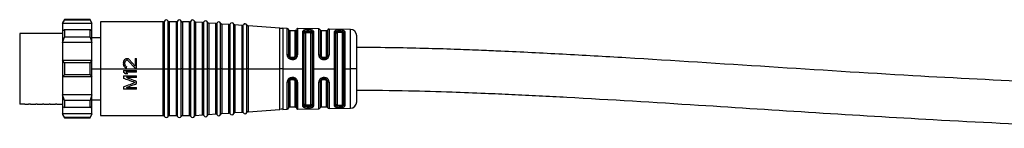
# Model space of a CAD drawing. Header units: millimetres. Extents: x -1015 to 2925, y 357 to 841.
# Tile 3 of 14: x -191 to -41, y 570 to 587. Entities that reach past the tile are written whole.
import ezdxf

# ---------------------------------------------------------------- set-up
doc = ezdxf.new("R2010")
doc.units = ezdxf.units.MM

# ---------------------------------------------------------------- blocks, each defined once
blk = doc.blocks.new('Drawing View2')
at = {"color": 7, "linetype": 'Continuous', "lineweight": 25}
for p, q in [((-486.45, 3.7), (-486.75, 3.2)), ((-486.75, 3.09), (-486.45, 3.64)), ((-486.75, 3.2), (-486.75, 3.09)), ((-482.25, 3.09), (-486.75, 3.09)), ((-486.75, 3.09), (-486.75, 1.95)), ((-482.55, 3.7), (-486.45, 3.7)), ((-486.45, 3.7), (-486.45, 3.64)), ((-482.55, 3.64), (-486.45, 3.64)), ((-482.25, 3.2), (-482.55, 3.7)), ((-482.55, 3.64), (-482.55, 3.7)), ((-482.55, 3.64), (-482.25, 3.09)), ((-482.25, 3.09), (-482.25, 3.2)), ((-482.25, 1.95), (-482.25, 3.09)), ((-471.41, 3.35), (-480.95, 3.35)), ((-480.95, 3.35), (-480.95, -3.8)), ((-471.41, -3.67), (-471.41, 3.35)), ((-471.22, -3.8), (-471.22, 3.47)), ((-470.68, -3.66), (-470.68, 3.47)), ((-469.41, 3.35), (-470.49, 3.35)), ((-470.49, 3.35), (-470.49, -3.66)), ((-469.41, -3.67), (-469.41, 3.35)), ((-469.22, -3.8), (-469.22, 3.47)), ((-468.68, -3.66), (-468.68, 3.47)), ((-467.41, 3.35), (-468.49, 3.35)), ((-468.49, 3.35), (-468.49, -3.66)), ((-467.41, -3.67), (-467.41, 3.35)), ((-467.22, -3.8), (-467.22, 3.47)), ((-466.67, -3.66), (-466.67, 3.45)), ((-465.41, 3.24), (-466.49, 3.32)), ((-466.49, 3.32), (-466.49, -3.66)), ((-465.41, -3.66), (-465.41, 3.24)), ((-465.22, -3.8), (-465.22, 3.35)), ((-464.67, -3.66), (-464.67, 3.31)), ((-463.41, 3.1), (-464.49, 3.18)), ((-464.49, 3.18), (-464.49, -3.66)), ((-463.41, -3.66), (-463.41, 3.1)), ((-463.22, -3.8), (-463.22, 3.2)), ((-462.67, -3.66), (-462.67, 3.17)), ((-461.41, 2.96), (-462.49, 3.03)), ((-462.49, 3.03), (-462.49, -3.66)), ((-461.22, -3.8), (-461.22, 3.06)), ((-460.67, -3.66), (-460.67, 3.02)), ((-492.1, 1.6), (-493.25, 1.6)), ((-493.25, 1.6), (-493.25, -9.2)), ((-491.29, 1.6), (-492.1, 1.6)), ((-491.1, 1.6), (-491.29, 1.6)), ((-490.29, 1.6), (-491.1, 1.6)), ((-490.1, 1.6), (-490.29, 1.6)), ((-489.29, 1.6), (-490.1, 1.6)), ((-489.1, 1.6), (-489.29, 1.6)), ((-488.29, 1.6), (-489.1, 1.6)), ((-488.1, 1.6), (-488.29, 1.6)), ((-487.29, 1.6), (-488.1, 1.6)), ((-487.1, 1.6), (-487.29, 1.6)), ((-486.75, 1.6), (-487.1, 1.6)), ((-486.45, 2.12), (-486.75, 1.95)), ((-486.75, 1.95), (-486.75, 0.19)), ((-486.45, 2.12), (-486.45, 1.5)), ((-482.55, 2.12), (-486.45, 2.12)), ((-486.45, 1.5), (-486.45, 1.02)), ((-482.55, 1.5), (-482.55, 2.12)), ((-482.25, 1.95), (-482.55, 2.12)), ((-482.55, 1.02), (-482.55, 1.5)), ((-482.25, 0.19), (-482.25, 1.95)), ((-461.41, -3.66), (-461.41, 2.96)), ((-459.41, 2.81), (-460.49, 2.89)), ((-460.49, 2.89), (-460.49, -3.66)), ((-459.41, -3.66), (-459.41, 2.81)), ((-459.22, -3.8), (-459.22, 2.92)), ((-458.67, -3.66), (-458.67, 2.88)), ((-453.67, 2.4), (-458.49, 2.75)), ((-458.49, 2.75), (-458.49, -3.66)), ((-453.67, -3.66), (-453.67, 2.4)), ((-452.55, 2.37), (-453.23, 2.39)), ((-453.23, 2.39), (-453.23, -3.66)), ((-452.55, -1.67), (-452.55, 2.37)), ((-452.35, 2.19), (-452.35, -1.73)), ((-451.35, 2), (-452.15, 2)), ((-452.15, 2), (-452.15, -1.8)), ((-451.35, -1.8), (-451.35, 2)), ((-451.15, -1.74), (-451.15, 2.17)), ((-447.73, 2.3), (-450.95, 2.35)), ((-450.95, 2.35), (-450.95, -1.68)), ((-450.14, -3.8), (-450.14, 1.96)), ((-449.95, -9.4), (-449.95, 1.8)), ((-449.75, 1.64), (-449.75, -9.24)), ((-449.45, 1.93), (-449.45, 1.96)), ((-449.25, 1.96), (-449.45, 1.96)), ((-449.45, 1.93), (-449.25, 1.93)), ((-449.45, 1.74), (-449.25, 1.74)), ((-448.95, -9.24), (-448.95, 1.64)), ((-448.76, 1.79), (-448.76, -3.66)), ((-448.56, 1.93), (-448.56, -3.65)), ((-447.73, -1.7), (-447.73, 2.3)), ((-447.54, 2.15), (-447.54, -1.75)), ((-446.55, 2), (-447.35, 2)), ((-447.35, 2), (-447.35, -1.8)), ((-446.55, -1.8), (-446.55, 2)), ((-446.36, -1.75), (-446.36, 2.13)), ((-442.93, 2.22), (-446.17, 2.27)), ((-446.17, 2.27), (-446.17, -1.7)), ((-445.32, -3.8), (-445.32, 1.91)), ((-445.14, -9.39), (-445.14, 1.79)), ((-444.95, 1.67), (-444.95, -3.8)), ((-444.45, 2.09), (-444.65, 2.09)), ((-444.65, 1.93), (-444.65, 1.76)), ((-444.45, 1.92), (-444.65, 1.93)), ((-444.45, 1.76), (-444.65, 1.76)), ((-444.45, 1.92), (-444.45, 1.76)), ((-444.15, -3.8), (-444.15, 1.67)), ((-443.97, 1.78), (-443.97, -3.66)), ((-443.78, 1.89), (-443.78, -3.65)), ((-442.93, -3.8), (-442.93, 2.22)), ((-486.75, 0.19), (-486.45, 1.02)), ((-482.25, 0.19), (-486.75, 0.19)), ((-486.75, 0.19), (-486.75, -2.55)), ((-482.55, 1.02), (-486.45, 1.02)), ((-482.55, 1.02), (-482.25, 0.19)), ((-480.95, 0.92), (-482.25, 0.92)), ((-482.25, -2.55), (-482.25, 0.19)), ((-441.95, -3.8), (-441.95, 1.22)), ((-486.75, -2.55), (-486.75, -5.05)), ((-486.45, -2.87), (-486.75, -2.55)), ((-482.25, -2.55), (-486.75, -2.55)), ((-486.45, -2.87), (-486.45, -3.8)), ((-482.55, -2.87), (-486.45, -2.87)), ((-482.25, -2.55), (-482.55, -2.87)), ((-482.55, -3.8), (-482.55, -2.87)), ((-482.25, -5.05), (-482.25, -2.55)), ((-477.45, -2.86), (-477.45, -3.03)), ((-477.24, -3.07), (-477.24, -2.9)), ((-476.98, -2.23), (-476.9, -2.23)), ((-476.9, -2.48), (-476.98, -2.48)), ((-475.66, -3.73), (-476.73, -2.57)), ((-475.66, -3.4), (-476.6, -2.36)), ((-475.66, -2.23), (-475.66, -3.4)), ((-475.66, -2.23), (-475.45, -2.23)), ((-475.45, -3.73), (-475.45, -2.23)), ((-452.55, -1.67), (-452.53, -1.8)), ((-452.36, -1.81), (-452.35, -1.8)), ((-452.34, -1.83), (-452.36, -1.81)), ((-452.34, -1.83), (-452.35, -1.73)), ((-452.34, -1.8), (-452.34, -1.83)), ((-451.93, -2.21), (-451.85, -2.22)), ((-451.65, -2.09), (-451.85, -2.09)), ((-451.85, -2.23), (-451.65, -2.23)), ((-451.65, -2.22), (-451.54, -2.21)), ((-451.35, -2.12), (-451.33, -2.11)), ((-451.19, -1.93), (-451.17, -1.92)), ((-451.19, -1.93), (-451.17, -1.92)), ((-451.17, -1.88), (-451.18, -1.92)), ((-451.17, -1.88), (-451.18, -1.92)), ((-451.01, -1.95), (-450.95, -1.68)), ((-446.85, -2.09), (-447.05, -2.09)), ((-447.05, -2.23), (-446.85, -2.23)), ((-447.05, -2.38), (-446.85, -2.38)), ((-486.45, -3.8), (-486.45, -4.73)), ((-482.55, -4.73), (-482.55, -3.8)), ((-482.25, -3.8), (-480.95, -3.8)), ((-480.95, -3.8), (-480.95, -10.95)), ((-480.95, -3.8), (-471.41, -3.8)), ((-477.45, -4.07), (-475.45, -4.07)), ((-477.45, -4.07), (-477.45, -4.32)), ((-475.45, -4.32), (-477.11, -4.32)), ((-476.98, -3.69), (-476.98, -3.48)), ((-475.45, -3.73), (-475.66, -3.73)), ((-475.45, -4.32), (-475.45, -4.07)), ((-471.41, -3.8), (-471.41, -3.67)), ((-471.22, -3.8), (-471.41, -3.8)), ((-471.41, -10.95), (-471.41, -3.8)), ((-471.22, -3.8), (-470.95, -3.8)), ((-471.22, -11.07), (-471.22, -3.8)), ((-470.95, -3.8), (-470.68, -3.8)), ((-470.68, -3.8), (-470.68, -3.66)), ((-470.49, -3.8), (-470.68, -3.8)), ((-470.68, -11.07), (-470.68, -3.8)), ((-470.49, -3.66), (-470.49, -3.8)), ((-470.49, -3.8), (-469.41, -3.8)), ((-470.49, -3.8), (-470.49, -10.95)), ((-469.41, -3.8), (-469.41, -3.67)), ((-469.22, -3.8), (-469.41, -3.8)), ((-469.41, -10.95), (-469.41, -3.8)), ((-469.22, -3.8), (-468.95, -3.8)), ((-469.22, -11.07), (-469.22, -3.8)), ((-468.95, -3.8), (-468.68, -3.8)), ((-468.68, -3.8), (-468.68, -3.66)), ((-468.49, -3.8), (-468.68, -3.8)), ((-468.68, -11.07), (-468.68, -3.8)), ((-468.49, -3.66), (-468.49, -3.8)), ((-468.49, -3.8), (-467.41, -3.8)), ((-468.49, -3.8), (-468.49, -10.95)), ((-467.41, -3.8), (-467.41, -3.67)), ((-467.22, -3.8), (-467.41, -3.8)), ((-467.41, -10.95), (-467.41, -3.8)), ((-467.22, -3.8), (-466.95, -3.8)), ((-467.22, -11.07), (-467.22, -3.8)), ((-466.95, -3.8), (-466.67, -3.8)), ((-466.67, -3.8), (-466.67, -3.66)), ((-466.49, -3.8), (-466.67, -3.8)), ((-466.67, -11.05), (-466.67, -3.8)), ((-466.49, -3.66), (-466.49, -3.8)), ((-466.49, -3.8), (-465.41, -3.8)), ((-466.49, -3.8), (-466.49, -10.92)), ((-465.41, -3.8), (-465.41, -3.66)), ((-465.39, -3.8), (-465.41, -3.8)), ((-465.41, -10.84), (-465.41, -3.8)), ((-465.22, -3.8), (-465.39, -3.8)), ((-465.22, -3.8), (-464.95, -3.8)), ((-465.22, -10.95), (-465.22, -3.8)), ((-464.95, -3.8), (-464.67, -3.8)), ((-464.67, -3.8), (-464.67, -3.66)), ((-464.49, -3.8), (-464.67, -3.8)), ((-464.67, -10.91), (-464.67, -3.8)), ((-464.49, -3.66), (-464.49, -3.8)), ((-464.49, -3.8), (-463.41, -3.8)), ((-464.49, -3.8), (-464.49, -10.78)), ((-463.41, -3.8), (-463.41, -3.66)), ((-463.39, -3.8), (-463.41, -3.8)), ((-463.41, -10.7), (-463.41, -3.8)), ((-463.22, -3.8), (-463.39, -3.8)), ((-463.22, -3.8), (-462.95, -3.8)), ((-463.22, -10.8), (-463.22, -3.8)), ((-462.95, -3.8), (-462.67, -3.8)), ((-462.67, -3.8), (-462.67, -3.66)), ((-462.49, -3.8), (-462.67, -3.8)), ((-462.67, -10.77), (-462.67, -3.8)), ((-462.49, -3.66), (-462.49, -3.8)), ((-462.49, -3.8), (-461.41, -3.8)), ((-462.49, -3.8), (-462.49, -10.63)), ((-461.41, -3.8), (-461.41, -3.66)), ((-461.39, -3.8), (-461.41, -3.8)), ((-461.41, -10.56), (-461.41, -3.8)), ((-461.22, -3.8), (-461.39, -3.8)), ((-461.22, -3.8), (-460.95, -3.8)), ((-461.22, -10.66), (-461.22, -3.8)), ((-460.95, -3.8), (-460.67, -3.8)), ((-460.67, -3.8), (-460.67, -3.66)), ((-460.49, -3.8), (-460.67, -3.8)), ((-460.67, -10.62), (-460.67, -3.8)), ((-460.49, -3.66), (-460.49, -3.8)), ((-460.49, -3.8), (-459.41, -3.8)), ((-460.49, -3.8), (-460.49, -10.49)), ((-459.41, -3.8), (-459.41, -3.66)), ((-459.39, -3.8), (-459.41, -3.8)), ((-459.41, -10.41), (-459.41, -3.8)), ((-459.22, -3.8), (-459.39, -3.8)), ((-459.22, -3.8), (-458.95, -3.8)), ((-459.22, -10.52), (-459.22, -3.8)), ((-458.95, -3.8), (-458.67, -3.8)), ((-458.67, -3.8), (-458.67, -3.66)), ((-458.49, -3.8), (-458.67, -3.8)), ((-458.67, -10.48), (-458.67, -3.8)), ((-458.49, -3.66), (-458.49, -3.8)), ((-458.49, -3.8), (-453.67, -3.8)), ((-458.49, -3.8), (-458.49, -10.35)), ((-453.67, -3.8), (-453.67, -3.66)), ((-453.23, -3.8), (-453.67, -3.8)), ((-453.67, -10), (-453.67, -3.8)), ((-453.23, -3.66), (-453.23, -3.8)), ((-453.23, -3.8), (-450.14, -3.8)), ((-453.23, -3.8), (-453.23, -9.99)), ((-450.14, -9.56), (-450.14, -3.8)), ((-448.76, -3.66), (-448.76, -9.39)), ((-448.56, -3.65), (-448.56, -3.8)), ((-448.56, -3.8), (-445.32, -3.8)), ((-448.56, -3.8), (-448.56, -9.53)), ((-445.32, -9.51), (-445.32, -3.8)), ((-444.95, -3.8), (-444.95, -9.27)), ((-444.15, -9.27), (-444.15, -3.8)), ((-443.97, -3.66), (-443.97, -9.38)), ((-443.78, -3.65), (-443.78, -3.8)), ((-443.78, -3.8), (-442.93, -3.8)), ((-443.78, -3.8), (-443.78, -9.49)), ((-442.93, -3.93), (-442.93, -3.8)), ((-441.95, -3.8), (-442.93, -3.8)), ((-442.93, -9.82), (-442.93, -3.93)), ((-441.95, -8.82), (-441.95, -3.8)), ((-486.75, -5.05), (-486.45, -4.73)), ((-482.25, -5.05), (-486.75, -5.05)), ((-486.75, -5.05), (-486.75, -7.79)), ((-482.55, -4.73), (-486.45, -4.73)), ((-482.55, -4.73), (-482.25, -5.05)), ((-482.25, -7.79), (-482.25, -5.05)), ((-477.45, -4.9), (-477.45, -5.28)), ((-477.45, -4.9), (-475.45, -4.9)), ((-476.81, -4.57), (-477.15, -4.57)), ((-475.45, -5.15), (-477.02, -5.15)), ((-475.45, -5.15), (-475.45, -4.9)), ((-475.45, -6.07), (-475.45, -5.73)), ((-452.53, -5.72), (-452.55, -5.86)), ((-452.55, -9.97), (-452.55, -5.86)), ((-452.34, -5.7), (-452.36, -5.72)), ((-452.34, -5.7), (-452.36, -5.72)), ((-452.34, -5.73), (-452.36, -5.71)), ((-452.35, -5.8), (-452.34, -5.7)), ((-452.35, -5.8), (-452.35, -9.79)), ((-452.34, -5.7), (-452.34, -5.72)), ((-452.14, -5.4), (-452.18, -5.43)), ((-452.15, -5.73), (-452.15, -9.6)), ((-451.85, -5.31), (-451.93, -5.31)), ((-451.65, -5.3), (-451.85, -5.3)), ((-451.85, -5.44), (-451.65, -5.44)), ((-451.54, -5.32), (-451.65, -5.31)), ((-451.33, -5.42), (-451.35, -5.4)), ((-451.35, -9.6), (-451.35, -5.73)), ((-451.2, -5.59), (-451.18, -5.6)), ((-451.2, -5.59), (-451.18, -5.6)), ((-451.18, -5.6), (-451.18, -5.64)), ((-451.18, -5.64), (-451.18, -5.63)), ((-451.15, -9.77), (-451.15, -5.79)), ((-450.95, -5.85), (-450.95, -9.95)), ((-447.73, -9.9), (-447.73, -5.83)), ((-447.54, -5.78), (-447.54, -9.75)), ((-447.35, -5.73), (-447.35, -9.6)), ((-446.85, -5.14), (-447.05, -5.14)), ((-446.85, -5.3), (-447.05, -5.3)), ((-447.05, -5.31), (-447.05, -5.3)), ((-447.05, -5.44), (-446.85, -5.44)), ((-446.55, -9.6), (-446.55, -5.73)), ((-446.36, -9.73), (-446.36, -5.78)), ((-446.17, -5.82), (-446.17, -9.87)), ((-477.45, -6.53), (-477.45, -6.9)), ((-475.45, -6.9), (-477.45, -6.9)), ((-477.02, -6.65), (-475.45, -6.65)), ((-475.45, -6.9), (-475.45, -6.65)), ((-482.25, -7.79), (-486.75, -7.79)), ((-486.45, -8.62), (-486.75, -7.79)), ((-486.75, -7.79), (-486.75, -9.55)), ((-482.55, -8.62), (-486.45, -8.62)), ((-486.45, -8.62), (-486.45, -9.1)), ((-482.25, -7.79), (-482.55, -8.62)), ((-482.55, -9.1), (-482.55, -8.62)), ((-482.25, -9.55), (-482.25, -7.79)), ((-482.25, -8.53), (-480.95, -8.53)), ((-492.49, -9.2), (-493.25, -9.2)), ((-492.49, -9.2), (-491.9, -9.2)), ((-491.6, -9.2), (-491.9, -9.2)), ((-491.6, -9.2), (-490.79, -9.2)), ((-490.6, -9.2), (-490.79, -9.2)), ((-490.6, -9.2), (-489.79, -9.2)), ((-489.6, -9.2), (-489.79, -9.2)), ((-489.6, -9.2), (-488.79, -9.2)), ((-488.6, -9.2), (-488.79, -9.2)), ((-488.6, -9.2), (-487.79, -9.2)), ((-487.6, -9.2), (-487.79, -9.2)), ((-487.6, -9.2), (-486.75, -9.2)), ((-486.75, -9.55), (-486.45, -9.72)), ((-486.75, -9.55), (-486.75, -10.69)), ((-486.45, -9.1), (-486.45, -9.72)), ((-482.55, -9.72), (-486.45, -9.72)), ((-482.55, -9.72), (-482.55, -9.1)), ((-482.55, -9.72), (-482.25, -9.55)), ((-482.25, -10.69), (-482.25, -9.55)), ((-460.49, -10.49), (-459.41, -10.41)), ((-458.49, -10.35), (-453.67, -10)), ((-453.23, -9.99), (-452.55, -9.97)), ((-452.15, -9.6), (-451.35, -9.6)), ((-450.95, -9.95), (-447.73, -9.9)), ((-449.25, -9.34), (-449.45, -9.34)), ((-449.45, -9.56), (-449.45, -9.53)), ((-449.25, -9.53), (-449.45, -9.53)), ((-449.45, -9.56), (-449.25, -9.56)), ((-449.25, -9.53), (-449.25, -9.56)), ((-447.35, -9.6), (-446.55, -9.6)), ((-446.17, -9.87), (-442.93, -9.82)), ((-444.65, -9.36), (-444.45, -9.36)), ((-444.65, -9.53), (-444.65, -9.36)), ((-444.65, -9.53), (-444.45, -9.52)), ((-444.65, -9.69), (-444.45, -9.69)), ((-444.45, -9.52), (-444.45, -9.36)), ((-482.25, -10.69), (-486.75, -10.69)), ((-486.45, -11.24), (-486.75, -10.69)), ((-486.75, -10.69), (-486.75, -10.8)), ((-486.75, -10.8), (-486.45, -11.3)), ((-486.45, -11.24), (-486.45, -11.3)), ((-482.55, -11.24), (-486.45, -11.24)), ((-486.45, -11.3), (-482.55, -11.3)), ((-482.25, -10.69), (-482.55, -11.24)), ((-482.55, -11.3), (-482.25, -10.8)), ((-482.55, -11.3), (-482.55, -11.24)), ((-482.25, -10.8), (-482.25, -10.69)), ((-480.95, -10.95), (-471.41, -10.95)), ((-470.49, -10.95), (-469.41, -10.95)), ((-468.49, -10.95), (-467.41, -10.95)), ((-466.49, -10.92), (-465.41, -10.84)), ((-464.49, -10.78), (-463.41, -10.7)), ((-462.49, -10.63), (-461.41, -10.56))]:
    blk.add_line(p, q, dxfattribs=at)
at = {"color": 7, "linetype": 'Continuous', "lineweight": 25, "flags": 128}
for points in [[(-449.25, 2.15), (-449.36, 2.16), (-449.45, 2.16)], [(-451.85, -2.38), (-451.73, -2.38), (-451.65, -2.38)], [(-451.65, -5.14), (-451.76, -5.14), (-451.85, -5.14)], [(-449.45, -9.76), (-449.33, -9.75), (-449.25, -9.75)]]:
    blk.add_lwpolyline(points, dxfattribs=at)
at = {"color": 7, "linetype": 'Continuous', "lineweight": 25}
for centre, radius, start, end in [((-471.41, 3.55), 0.2, 270, 336.4218), ((-470.95, 3.35), 0.3, 23.5782, 156.4218), ((-470.49, 3.55), 0.2, 203.5782, 270), ((-469.41, 3.55), 0.2, 270, 336.4218), ((-468.95, 3.35), 0.3, 23.5782, 156.4218), ((-468.49, 3.55), 0.2, 203.5782, 270), ((-467.41, 3.55), 0.2, 270, 336.4218), ((-466.95, 3.35), 0.3, 19.5063, 156.4218), ((-466.48, 3.52), 0.2, 199.5063, 265.9282), ((-465.39, 3.44), 0.2, 265.9282, 332.35), ((-464.95, 3.21), 0.3, 19.5063, 152.35), ((-464.48, 3.37), 0.2, 199.5063, 265.9282), ((-463.39, 3.3), 0.2, 265.9282, 332.35), ((-462.95, 3.07), 0.3, 19.5063, 152.35), ((-462.48, 3.23), 0.2, 199.5063, 265.9282), ((-461.39, 3.15), 0.2, 265.9282, 332.35), ((-460.95, 2.92), 0.3, 19.5063, 152.35), ((-460.48, 3.09), 0.2, 199.5063, 265.9282), ((-458.95, 2.78), 0.3, 19.5063, 152.35), ((-459.39, 3.01), 0.2, 265.9282, 332.35), ((-458.48, 2.95), 0.2, 199.5063, 265.9282), ((-453.1, 10.38), 8, 265.9282, 269.0586), ((-452.55, 2.17), 0.2, 3.7061, 89.0586), ((-452.15, 2.2), 0.2, 183.7061, 270), ((-451.35, 2.2), 0.2, 270, 352.5192), ((-450.95, 2.15), 0.2, 89.0586, 172.5192), ((-447.74, 2.1), 0.2, 15.2108, 89.0586), ((-447.35, 2.2), 0.2, 195.2108, 270), ((-446.55, 2.2), 0.2, 270, 340.936), ((-446.17, 2.07), 0.2, 89.0586, 160.936), ((-442.95, 1.22), 1, 0, 89.0586), ((-442.95, -8.82), 1, 270.9414, 0), ((-459.39, -10.61), 0.2, 27.65, 94.0718), ((-458.95, -10.38), 0.3, 207.65, 340.4937), ((-458.48, -10.55), 0.2, 94.0718, 160.4937), ((-453.1, -17.98), 8, 90.9414, 94.0718), ((-452.55, -9.77), 0.2, 270.9414, 356.2939), ((-452.15, -9.8), 0.2, 90, 176.2939), ((-451.35, -9.8), 0.2, 7.4808, 90), ((-450.95, -9.75), 0.2, 187.4808, 270.9414), ((-447.74, -9.7), 0.2, 270.9414, 344.7892), ((-447.35, -9.8), 0.2, 90, 164.7892), ((-446.55, -9.8), 0.2, 19.064, 90), ((-446.17, -9.67), 0.2, 199.064, 270.9414), ((-471.41, -11.15), 0.2, 23.5782, 90), ((-470.95, -10.95), 0.3, 203.5782, 336.4218), ((-470.49, -11.15), 0.2, 90, 156.4218), ((-469.41, -11.15), 0.2, 23.5782, 90), ((-468.95, -10.95), 0.3, 203.5782, 336.4218), ((-468.49, -11.15), 0.2, 90, 156.4218), ((-467.41, -11.15), 0.2, 23.5782, 90), ((-466.95, -10.95), 0.3, 203.5782, 340.4937), ((-466.48, -11.12), 0.2, 94.0718, 160.4937), ((-465.39, -11.04), 0.2, 27.65, 94.0718), ((-464.95, -10.81), 0.3, 207.65, 340.4937), ((-464.48, -10.97), 0.2, 94.0718, 160.4937), ((-463.39, -10.9), 0.2, 27.65, 94.0718), ((-462.95, -10.67), 0.3, 207.65, 340.4937), ((-462.48, -10.83), 0.2, 94.0718, 160.4937), ((-461.39, -10.75), 0.2, 27.65, 94.0718), ((-460.95, -10.52), 0.3, 207.65, 340.4937), ((-460.48, -10.69), 0.2, 94.0718, 160.4937)]:
    blk.add_arc(centre, radius, start, end, dxfattribs=at)
for points, knots in [([(-450.03, 2.08), (-450.06, 2.06), (-450.13, 2.03), (-450.14, 1.98), (-450.14, 1.96)], [0, 0, 0, 0, 0.485244, 1, 1, 1, 1]), ([(-449.45, 2.16), (-449.5, 2.16), (-449.62, 2.16), (-449.78, 2.14), (-449.92, 2.12), (-449.99, 2.09), (-450.03, 2.08)], [0, 0, 0, 0, 0.244679, 0.489815, 0.743445, 1, 1, 1, 1]), ([(-449.86, 1.89), (-449.87, 1.91), (-449.88, 1.96), (-449.92, 2.02), (-449.97, 2.06), (-450.01, 2.08), (-450.03, 2.08)], [0, 0, 0, 0, 0.242212, 0.500005, 0.757794, 1, 1, 1, 1]), ([(-449.95, 1.8), (-449.94, 1.82), (-449.94, 1.85), (-449.89, 1.88), (-449.86, 1.89)], [0, 0, 0, 0, 0.50107, 1, 1, 1, 1]), ([(-449.86, 1.89), (-449.84, 1.9), (-449.79, 1.93), (-449.69, 1.95), (-449.57, 1.96), (-449.49, 1.96), (-449.45, 1.96)], [0, 0, 0, 0, 0.2506558, 0.499639, 0.7488037, 1, 1, 1, 1]), ([(-449.86, 1.89), (-449.84, 1.9), (-449.79, 1.91), (-449.68, 1.92), (-449.57, 1.93), (-449.49, 1.93), (-449.45, 1.93)], [0, 0, 0, 0, 0.25654, 0.508433, 0.756104, 1, 1, 1, 1]), ([(-449.75, 1.64), (-449.74, 1.66), (-449.73, 1.69), (-449.65, 1.72), (-449.55, 1.74), (-449.48, 1.74), (-449.45, 1.74)], [0, 0, 0, 0, 0.286333, 0.566645, 0.783294, 1, 1, 1, 1]), ([(-448.8, 2.1), (-448.87, 2.12), (-449, 2.14), (-449.17, 2.15), (-449.25, 2.15)], [0, 0, 0, 0, 0.506474, 1, 1, 1, 1]), ([(-449.25, 1.96), (-449.19, 1.96), (-449.07, 1.95), (-448.98, 1.92), (-448.93, 1.91)], [0, 0, 0, 0, 0.498405, 1, 1, 1, 1]), ([(-449.25, 1.96), (-449.25, 1.95), (-449.25, 1.95), (-449.25, 1.94), (-449.25, 1.93)], [0, 0, 0, 0, 0.560028, 1, 1, 1, 1]), ([(-449.25, 1.93), (-449.19, 1.93), (-449.08, 1.93), (-448.98, 1.92), (-448.93, 1.91)], [0, 0, 0, 0, 0.496664, 1, 1, 1, 1]), ([(-449.25, 1.74), (-449.21, 1.74), (-449.12, 1.74), (-449.02, 1.71), (-448.96, 1.68), (-448.95, 1.66), (-448.95, 1.64)], [0, 0, 0, 0, 0.2759772, 0.551671, 0.772108, 1, 1, 1, 1]), ([(-448.93, 1.91), (-448.93, 1.93), (-448.92, 1.98), (-448.89, 2.04), (-448.85, 2.08), (-448.82, 2.1), (-448.8, 2.1)], [0, 0, 0, 0, 0.242406, 0.499997, 0.757589, 1, 1, 1, 1]), ([(-448.93, 1.91), (-448.91, 1.9), (-448.85, 1.89), (-448.8, 1.86), (-448.76, 1.83), (-448.76, 1.8), (-448.76, 1.79)], [0, 0, 0, 0, 0.248998, 0.49883, 0.749157, 1, 1, 1, 1]), ([(-448.56, 1.93), (-448.56, 1.95), (-448.57, 1.99), (-448.62, 2.03), (-448.69, 2.07), (-448.77, 2.09), (-448.8, 2.1)], [0, 0, 0, 0, 0.2459824, 0.5061825, 0.7632622, 1, 1, 1, 1]), ([(-444.65, 2.09), (-444.73, 2.09), (-444.86, 2.09), (-445.02, 2.07), (-445.16, 2.05), (-445.29, 2), (-445.31, 1.94), (-445.32, 1.91)], [0, 0, 0, 0, 0.2390851, 0.3629577, 0.4874552, 0.7421797, 1, 1, 1, 1]), ([(-445.14, 1.79), (-445.13, 1.81), (-445.12, 1.85), (-445, 1.9), (-444.87, 1.92), (-444.75, 1.93), (-444.68, 1.93), (-444.65, 1.93)], [0, 0, 0, 0, 0.251106, 0.500918, 0.749973, 0.874947, 1, 1, 1, 1]), ([(-444.65, 1.76), (-444.69, 1.76), (-444.77, 1.76), (-444.87, 1.74), (-444.94, 1.71), (-444.95, 1.68), (-444.95, 1.67)], [0, 0, 0, 0, 0.244541, 0.494439, 0.747625, 1, 1, 1, 1]), ([(-444.65, 1.93), (-444.65, 1.94), (-444.65, 1.98), (-444.65, 2.03), (-444.65, 2.07), (-444.65, 2.09), (-444.65, 2.09)], [0, 0, 0, 0, 0.244222, 0.499941, 0.755691, 1, 1, 1, 1]), ([(-443.78, 1.89), (-443.79, 1.91), (-443.81, 1.96), (-443.89, 2), (-443.98, 2.03), (-444.08, 2.06), (-444.24, 2.08), (-444.36, 2.09), (-444.45, 2.09)], [0, 0, 0, 0, 0.247774, 0.377676, 0.510624, 0.642416, 0.769734, 1, 1, 1, 1]), ([(-444.45, 1.92), (-444.45, 1.94), (-444.45, 1.98), (-444.45, 2.03), (-444.45, 2.07), (-444.45, 2.08), (-444.45, 2.09)], [0, 0, 0, 0, 0.2511946, 0.5000577, 0.7488537, 1, 1, 1, 1]), ([(-444.45, 1.92), (-444.39, 1.92), (-444.26, 1.92), (-444.1, 1.89), (-443.99, 1.84), (-443.98, 1.8), (-443.97, 1.78)], [0, 0, 0, 0, 0.248719, 0.498088, 0.748561, 1, 1, 1, 1]), ([(-444.15, 1.67), (-444.15, 1.68), (-444.16, 1.71), (-444.23, 1.74), (-444.33, 1.76), (-444.41, 1.76), (-444.45, 1.76)], [0, 0, 0, 0, 0.2519103, 0.5062014, 0.7568855, 1, 1, 1, 1]), ([(-280, 0), (-280.01, -0.15), (-280.04, -0.45), (-280.43, -1.12), (-281.32, -1.84), (-282.55, -2.54), (-285.31, -3.69), (-289.6, -4.7), (-295.39, -5.5), (-301.08, -5.96), (-306.8, -6.23), (-312.52, -6.35), (-322.85, -6.37), (-337.79, -5.92), (-365.39, -4.48), (-389.66, -2.78), (-410.56, -1.58), (-417.88, -1.21), (-423.2, -0.98), (-426.87, -0.84), (-431.28, -0.7), (-436.4, -0.58), (-440.03, -0.56), (-441.95, -0.55)], [0, 0, 0, 0, 0.002741, 0.005502, 0.013907, 0.023316, 0.031352, 0.068697, 0.103541, 0.138447, 0.173425, 0.208369, 0.243245, 0.36282, 0.482252, 0.749773, 0.808606, 0.866047, 0.883991, 0.906173, 0.933346, 0.964901, 1, 1, 1, 1]), ([(-441.95, -7.05), (-439.33, -7.07), (-434.5, -7.11), (-427.99, -7.3), (-422.75, -7.51), (-418.34, -7.7), (-414.2, -7.91), (-404.73, -8.41), (-384.73, -9.65), (-359.37, -11.34), (-333.89, -12.59), (-316.92, -12.97), (-303.37, -12.66), (-294.92, -12.03), (-288.34, -11.05), (-284.43, -10.15), (-281.28, -9.09), (-279.09, -8.11), (-277.04, -6.81), (-275.34, -5.25), (-274.17, -3.41), (-273.59, -1.56), (-273.53, -0.53), (-273.5, 0)], [0, 0, 0, 0, 0.045228, 0.08332, 0.112265, 0.135706, 0.159565, 0.183811, 0.299216, 0.505221, 0.622307, 0.739359, 0.797866, 0.856266, 0.885308, 0.912613, 0.925295, 0.942628, 0.953894, 0.966943, 0.982236, 0.990834, 1, 1, 1, 1]), ([(-477.45, -2.86), (-477.44, -2.81), (-477.43, -2.73), (-477.41, -2.64), (-477.41, -2.61)], [0, 0, 0, 0, 0.559996, 1, 1, 1, 1]), ([(-477.41, -2.61), (-477.39, -2.58), (-477.36, -2.52), (-477.33, -2.47), (-477.32, -2.44)], [0, 0, 0, 0, 0.559998, 1, 1, 1, 1]), ([(-477.32, -2.44), (-477.29, -2.41), (-477.23, -2.35), (-477.18, -2.3), (-477.15, -2.28)], [0, 0, 0, 0, 0.559999, 1, 1, 1, 1]), ([(-477.24, -2.9), (-477.23, -2.86), (-477.22, -2.79), (-477.2, -2.72), (-477.19, -2.69)], [0, 0, 0, 0, 0.559997, 1, 1, 1, 1]), ([(-477.19, -2.69), (-477.18, -2.67), (-477.15, -2.63), (-477.12, -2.58), (-477.11, -2.57)], [0, 0, 0, 0, 0.559999, 1, 1, 1, 1]), ([(-477.15, -2.28), (-477.12, -2.27), (-477.06, -2.25), (-477.01, -2.24), (-476.98, -2.23)], [0, 0, 0, 0, 0.56, 1, 1, 1, 1]), ([(-477.11, -2.57), (-477.09, -2.55), (-477.04, -2.52), (-477, -2.5), (-476.98, -2.48)], [0, 0, 0, 0, 0.56, 1, 1, 1, 1]), ([(-476.9, -2.23), (-476.87, -2.24), (-476.81, -2.25), (-476.75, -2.27), (-476.73, -2.28)], [0, 0, 0, 0, 0.56, 1, 1, 1, 1]), ([(-476.73, -2.57), (-476.76, -2.55), (-476.82, -2.52), (-476.87, -2.5), (-476.9, -2.48)], [0, 0, 0, 0, 0.56, 1, 1, 1, 1]), ([(-476.6, -2.36), (-476.62, -2.34), (-476.67, -2.31), (-476.71, -2.29), (-476.73, -2.28)], [0, 0, 0, 0, 0.5599998, 1, 1, 1, 1]), ([(-452.36, -1.81), (-452.37, -1.8), (-452.4, -1.79), (-452.46, -1.79), (-452.51, -1.8), (-452.53, -1.8)], [0, 0, 0, 0, 0.341139, 0.682276, 1, 1, 1, 1]), ([(-451.85, -2.38), (-451.93, -2.37), (-452.09, -2.36), (-452.3, -2.23), (-452.46, -2.04), (-452.51, -1.88), (-452.53, -1.8)], [0, 0, 0, 0, 0.239621, 0.485413, 0.736282, 1, 1, 1, 1]), ([(-451.85, -2.23), (-451.91, -2.22), (-452.03, -2.21), (-452.18, -2.12), (-452.29, -1.99), (-452.32, -1.88), (-452.34, -1.83)], [0, 0, 0, 0, 0.249725, 0.496887, 0.739826, 1, 1, 1, 1]), ([(-451.85, -2.09), (-451.89, -2.08), (-451.98, -2.07), (-452.08, -1.99), (-452.14, -1.9), (-452.15, -1.83), (-452.15, -1.8)], [0, 0, 0, 0, 0.275977, 0.551671, 0.772108, 1, 1, 1, 1]), ([(-452.14, -2.13), (-452.13, -2.14), (-452.11, -2.16), (-452.08, -2.17), (-452.06, -2.18)], [0, 0, 0, 0, 0.420571, 1, 1, 1, 1]), ([(-451.35, -1.8), (-451.36, -1.84), (-451.37, -1.92), (-451.45, -2.02), (-451.55, -2.08), (-451.62, -2.08), (-451.65, -2.09)], [0, 0, 0, 0, 0.2863334, 0.5666446, 0.7832944, 1, 1, 1, 1]), ([(-451.19, -1.93), (-451.22, -1.97), (-451.26, -2.06), (-451.37, -2.15), (-451.51, -2.22), (-451.6, -2.22), (-451.65, -2.23)], [0, 0, 0, 0, 0.257979, 0.509232, 0.755839, 1, 1, 1, 1]), ([(-451.65, -2.38), (-451.58, -2.38), (-451.45, -2.36), (-451.26, -2.27), (-451.11, -2.14), (-451.04, -2.02), (-451.01, -1.95)], [0, 0, 0, 0, 0.24118, 0.484217, 0.736021, 1, 1, 1, 1]), ([(-451.65, -2.09), (-451.65, -2.11), (-451.65, -2.15), (-451.65, -2.19), (-451.65, -2.22), (-451.65, -2.22), (-451.65, -2.22)], [0, 0, 0, 0, 0.31219, 0.624381, 0.936571, 1, 1, 1, 1]), ([(-451.15, -1.74), (-451.15, -1.77), (-451.16, -1.84), (-451.18, -1.9), (-451.19, -1.93)], [0, 0, 0, 0, 0.500952, 1, 1, 1, 1]), ([(-451.17, -1.92), (-451.16, -1.92), (-451.14, -1.92), (-451.07, -1.93), (-451.03, -1.95), (-451.01, -1.95)], [0, 0, 0, 0, 0.340849, 0.681696, 1, 1, 1, 1]), ([(-447.73, -1.7), (-447.72, -1.78), (-447.71, -1.92), (-447.62, -2.08), (-447.51, -2.22), (-447.35, -2.32), (-447.18, -2.37), (-447.09, -2.38), (-447.05, -2.38)], [0, 0, 0, 0, 0.249761, 0.383741, 0.512149, 0.756159, 0.878095, 1, 1, 1, 1]), ([(-447.05, -2.23), (-447.08, -2.23), (-447.15, -2.22), (-447.27, -2.18), (-447.41, -2.09), (-447.52, -1.93), (-447.54, -1.81), (-447.54, -1.75)], [0, 0, 0, 0, 0.124869, 0.250002, 0.498994, 0.749016, 1, 1, 1, 1]), ([(-447.05, -2.09), (-447.09, -2.08), (-447.18, -2.07), (-447.28, -1.99), (-447.34, -1.9), (-447.35, -1.83), (-447.35, -1.8)], [0, 0, 0, 0, 0.2759772, 0.551671, 0.772108, 1, 1, 1, 1]), ([(-447.29, -2.17), (-447.26, -2.18), (-447.21, -2.2), (-447.13, -2.22), (-447.07, -2.22), (-447.05, -2.22)], [0, 0, 0, 0, 0.329875, 0.667478, 1, 1, 1, 1]), ([(-447.05, -2.38), (-447.05, -2.36), (-447.05, -2.32), (-447.05, -2.27), (-447.05, -2.24), (-447.05, -2.23), (-447.05, -2.23)], [0, 0, 0, 0, 0.24324, 0.500063, 0.756851, 1, 1, 1, 1]), ([(-446.85, -2.38), (-446.75, -2.37), (-446.55, -2.34), (-446.33, -2.16), (-446.19, -1.94), (-446.18, -1.78), (-446.17, -1.7)], [0, 0, 0, 0, 0.267435, 0.545129, 0.771587, 1, 1, 1, 1]), ([(-446.36, -1.75), (-446.37, -1.81), (-446.38, -1.93), (-446.49, -2.09), (-446.63, -2.18), (-446.75, -2.22), (-446.82, -2.23), (-446.85, -2.23)], [0, 0, 0, 0, 0.25154, 0.501516, 0.750497, 0.875418, 1, 1, 1, 1]), ([(-446.55, -1.8), (-446.56, -1.84), (-446.57, -1.92), (-446.65, -2.02), (-446.75, -2.08), (-446.82, -2.08), (-446.85, -2.09)], [0, 0, 0, 0, 0.286333, 0.566645, 0.783294, 1, 1, 1, 1]), ([(-446.85, -2.38), (-446.85, -2.36), (-446.85, -2.32), (-446.85, -2.27), (-446.85, -2.24), (-446.85, -2.23), (-446.85, -2.23)], [0, 0, 0, 0, 0.2514014, 0.4999418, 0.7485537, 1, 1, 1, 1]), ([(-477.41, -3.32), (-477.42, -3.26), (-477.43, -3.16), (-477.44, -3.07), (-477.45, -3.03)], [0, 0, 0, 0, 0.559994, 1, 1, 1, 1]), ([(-477.15, -4.57), (-477.21, -4.52), (-477.31, -4.44), (-477.41, -4.35), (-477.45, -4.32)], [0, 0, 0, 0, 0.559998, 1, 1, 1, 1]), ([(-477.32, -3.48), (-477.34, -3.45), (-477.37, -3.4), (-477.39, -3.34), (-477.41, -3.32)], [0, 0, 0, 0, 0.5599985, 1, 1, 1, 1]), ([(-477.15, -3.65), (-477.18, -3.62), (-477.24, -3.56), (-477.3, -3.51), (-477.32, -3.48)], [0, 0, 0, 0, 0.559999, 1, 1, 1, 1]), ([(-477.19, -3.28), (-477.2, -3.24), (-477.22, -3.17), (-477.23, -3.1), (-477.24, -3.07)], [0, 0, 0, 0, 0.559997, 1, 1, 1, 1]), ([(-477.11, -3.4), (-477.13, -3.38), (-477.15, -3.33), (-477.18, -3.29), (-477.19, -3.28)], [0, 0, 0, 0, 0.559999, 1, 1, 1, 1]), ([(-476.98, -3.69), (-477.01, -3.68), (-477.07, -3.67), (-477.13, -3.66), (-477.15, -3.65)], [0, 0, 0, 0, 0.56, 1, 1, 1, 1]), ([(-477.11, -3.4), (-477.09, -3.42), (-477.04, -3.44), (-477, -3.47), (-476.98, -3.48)], [0, 0, 0, 0, 0.5599999, 1, 1, 1, 1]), ([(-476.81, -4.57), (-476.87, -4.52), (-476.97, -4.44), (-477.07, -4.35), (-477.11, -4.32)], [0, 0, 0, 0, 0.559998, 1, 1, 1, 1]), ([(-475.66, -5.9), (-476, -5.78), (-476.59, -5.58), (-477.19, -5.37), (-477.45, -5.28)], [0, 0, 0, 0, 0.559996, 1, 1, 1, 1]), ([(-477.45, -6.53), (-477.12, -6.41), (-476.52, -6.2), (-475.93, -5.99), (-475.66, -5.9)], [0, 0, 0, 0, 0.559995, 1, 1, 1, 1]), ([(-475.45, -5.73), (-475.74, -5.62), (-476.27, -5.43), (-476.79, -5.24), (-477.02, -5.15)], [0, 0, 0, 0, 0.559996, 1, 1, 1, 1]), ([(-451.85, -5.14), (-451.93, -5.15), (-452.08, -5.17), (-452.29, -5.29), (-452.46, -5.48), (-452.51, -5.64), (-452.53, -5.72)], [0, 0, 0, 0, 0.241569, 0.481567, 0.731543, 1, 1, 1, 1]), ([(-452.36, -5.72), (-452.37, -5.72), (-452.4, -5.73), (-452.46, -5.73), (-452.51, -5.72), (-452.53, -5.72)], [0, 0, 0, 0, 0.341134, 0.682273, 1, 1, 1, 1]), ([(-452.34, -5.7), (-452.32, -5.64), (-452.29, -5.54), (-452.18, -5.41), (-452.03, -5.32), (-451.91, -5.31), (-451.85, -5.3)], [0, 0, 0, 0, 0.2590408, 0.5026657, 0.7495689, 1, 1, 1, 1]), ([(-452.15, -5.73), (-452.14, -5.69), (-452.13, -5.61), (-452.05, -5.51), (-451.95, -5.45), (-451.88, -5.45), (-451.85, -5.44)], [0, 0, 0, 0, 0.285261, 0.56524, 0.782325, 1, 1, 1, 1]), ([(-451.01, -5.56), (-451.05, -5.5), (-451.11, -5.38), (-451.27, -5.25), (-451.45, -5.16), (-451.58, -5.15), (-451.65, -5.14)], [0, 0, 0, 0, 0.2647918, 0.5171041, 0.7605157, 1, 1, 1, 1]), ([(-451.65, -5.3), (-451.6, -5.3), (-451.51, -5.31), (-451.38, -5.37), (-451.27, -5.47), (-451.22, -5.55), (-451.2, -5.59)], [0, 0, 0, 0, 0.245905, 0.493255, 0.743998, 1, 1, 1, 1]), ([(-451.65, -5.44), (-451.61, -5.45), (-451.52, -5.46), (-451.42, -5.54), (-451.36, -5.63), (-451.35, -5.7), (-451.35, -5.73)], [0, 0, 0, 0, 0.276915, 0.553061, 0.773142, 1, 1, 1, 1]), ([(-451.2, -5.59), (-451.18, -5.62), (-451.16, -5.69), (-451.15, -5.76), (-451.15, -5.79)], [0, 0, 0, 0, 0.499485, 1, 1, 1, 1]), ([(-451.18, -5.6), (-451.17, -5.6), (-451.14, -5.6), (-451.08, -5.59), (-451.04, -5.57), (-451.01, -5.56)], [0, 0, 0, 0, 0.340855, 0.681708, 1, 1, 1, 1]), ([(-450.95, -5.85), (-450.95, -5.79), (-450.96, -5.69), (-451, -5.6), (-451.01, -5.56)], [0, 0, 0, 0, 0.552005, 1, 1, 1, 1]), ([(-447.05, -5.14), (-447.15, -5.16), (-447.35, -5.18), (-447.57, -5.37), (-447.71, -5.59), (-447.72, -5.75), (-447.73, -5.83)], [0, 0, 0, 0, 0.267548, 0.5453, 0.771617, 1, 1, 1, 1]), ([(-447.54, -5.78), (-447.54, -5.72), (-447.52, -5.6), (-447.42, -5.45), (-447.33, -5.39), (-447.29, -5.37)], [0, 0, 0, 0, 0.376243, 0.750434, 1, 1, 1, 1]), ([(-447.35, -5.73), (-447.34, -5.69), (-447.33, -5.61), (-447.25, -5.51), (-447.15, -5.45), (-447.08, -5.45), (-447.05, -5.44)], [0, 0, 0, 0, 0.285261, 0.56524, 0.782325, 1, 1, 1, 1]), ([(-447.29, -5.37), (-447.28, -5.36), (-447.23, -5.33), (-447.15, -5.31), (-447.08, -5.3), (-447.05, -5.3)], [0, 0, 0, 0, 0.248147, 0.624424, 1, 1, 1, 1]), ([(-447.05, -5.14), (-447.05, -5.17), (-447.05, -5.21), (-447.05, -5.26), (-447.05, -5.29), (-447.05, -5.3), (-447.05, -5.3)], [0, 0, 0, 0, 0.251426, 0.499997, 0.748572, 1, 1, 1, 1]), ([(-447.05, -5.44), (-447.05, -5.42), (-447.05, -5.39), (-447.05, -5.34), (-447.05, -5.32), (-447.05, -5.31), (-447.05, -5.31)], [0, 0, 0, 0, 0.316784, 0.633567, 0.950351, 1, 1, 1, 1]), ([(-446.17, -5.82), (-446.18, -5.74), (-446.2, -5.56), (-446.36, -5.33), (-446.58, -5.18), (-446.76, -5.15), (-446.85, -5.14)], [0, 0, 0, 0, 0.254619, 0.514225, 0.762311, 1, 1, 1, 1]), ([(-446.85, -5.14), (-446.85, -5.16), (-446.85, -5.21), (-446.85, -5.26), (-446.85, -5.29), (-446.85, -5.3), (-446.85, -5.3)], [0, 0, 0, 0, 0.243205, 0.499868, 0.756602, 1, 1, 1, 1]), ([(-446.85, -5.3), (-446.82, -5.3), (-446.75, -5.31), (-446.63, -5.34), (-446.49, -5.43), (-446.38, -5.59), (-446.37, -5.72), (-446.36, -5.78)], [0, 0, 0, 0, 0.124787, 0.249886, 0.499149, 0.749117, 1, 1, 1, 1]), ([(-446.85, -5.44), (-446.81, -5.45), (-446.72, -5.46), (-446.62, -5.54), (-446.56, -5.63), (-446.55, -5.7), (-446.55, -5.73)], [0, 0, 0, 0, 0.276915, 0.553061, 0.773141, 1, 1, 1, 1]), ([(-477.02, -6.65), (-476.73, -6.54), (-476.21, -6.35), (-475.68, -6.15), (-475.45, -6.07)], [0, 0, 0, 0, 0.5599951, 1, 1, 1, 1]), ([(-450.14, -9.56), (-450.14, -9.58), (-450.13, -9.63), (-450.06, -9.66), (-450.03, -9.68)], [0, 0, 0, 0, 0.497389, 1, 1, 1, 1]), ([(-449.86, -9.49), (-449.87, -9.51), (-449.88, -9.56), (-449.92, -9.62), (-449.97, -9.66), (-450.01, -9.68), (-450.03, -9.68)], [0, 0, 0, 0, 0.242205, 0.499996, 0.757789, 1, 1, 1, 1]), ([(-450.03, -9.68), (-449.99, -9.69), (-449.92, -9.72), (-449.78, -9.74), (-449.62, -9.76), (-449.5, -9.76), (-449.45, -9.76)], [0, 0, 0, 0, 0.2571382, 0.5110102, 0.7558622, 1, 1, 1, 1]), ([(-449.86, -9.49), (-449.89, -9.48), (-449.94, -9.45), (-449.94, -9.42), (-449.95, -9.4)], [0, 0, 0, 0, 0.499299, 1, 1, 1, 1]), ([(-449.45, -9.53), (-449.49, -9.53), (-449.57, -9.53), (-449.68, -9.52), (-449.79, -9.51), (-449.84, -9.5), (-449.86, -9.49)], [0, 0, 0, 0, 0.243585, 0.491154, 0.743152, 1, 1, 1, 1]), ([(-449.45, -9.56), (-449.49, -9.56), (-449.57, -9.56), (-449.69, -9.55), (-449.79, -9.53), (-449.84, -9.5), (-449.86, -9.49)], [0, 0, 0, 0, 0.251138, 0.500284, 0.749288, 1, 1, 1, 1]), ([(-449.45, -9.34), (-449.49, -9.34), (-449.58, -9.34), (-449.68, -9.31), (-449.74, -9.28), (-449.75, -9.26), (-449.75, -9.24)], [0, 0, 0, 0, 0.275977, 0.551671, 0.772108, 1, 1, 1, 1]), ([(-448.95, -9.24), (-448.96, -9.26), (-448.97, -9.29), (-449.05, -9.32), (-449.15, -9.34), (-449.22, -9.34), (-449.25, -9.34)], [0, 0, 0, 0, 0.286333, 0.566645, 0.783294, 1, 1, 1, 1]), ([(-448.93, -9.51), (-448.98, -9.52), (-449.08, -9.53), (-449.19, -9.53), (-449.25, -9.53)], [0, 0, 0, 0, 0.503357, 1, 1, 1, 1]), ([(-448.93, -9.51), (-448.98, -9.52), (-449.07, -9.55), (-449.19, -9.56), (-449.25, -9.56)], [0, 0, 0, 0, 0.501701, 1, 1, 1, 1]), ([(-449.25, -9.75), (-449.17, -9.75), (-449, -9.74), (-448.87, -9.72), (-448.8, -9.7)], [0, 0, 0, 0, 0.4932343, 1, 1, 1, 1]), ([(-448.76, -9.39), (-448.76, -9.4), (-448.76, -9.43), (-448.8, -9.46), (-448.85, -9.49), (-448.91, -9.5), (-448.93, -9.51)], [0, 0, 0, 0, 0.2513, 0.501644, 0.751273, 1, 1, 1, 1]), ([(-448.8, -9.7), (-448.82, -9.7), (-448.85, -9.68), (-448.89, -9.64), (-448.92, -9.58), (-448.93, -9.53), (-448.93, -9.51)], [0, 0, 0, 0, 0.242411, 0.500004, 0.757595, 1, 1, 1, 1]), ([(-448.8, -9.7), (-448.77, -9.69), (-448.7, -9.67), (-448.62, -9.63), (-448.57, -9.59), (-448.56, -9.55), (-448.56, -9.53)], [0, 0, 0, 0, 0.239755, 0.482391, 0.733795, 1, 1, 1, 1]), ([(-445.32, -9.51), (-445.31, -9.54), (-445.3, -9.58), (-445.21, -9.63), (-445.12, -9.65), (-445.01, -9.67), (-444.86, -9.69), (-444.73, -9.69), (-444.65, -9.69)], [0, 0, 0, 0, 0.249026, 0.378368, 0.510999, 0.642887, 0.770292, 1, 1, 1, 1]), ([(-444.65, -9.53), (-444.68, -9.53), (-444.75, -9.53), (-444.87, -9.52), (-445, -9.5), (-445.12, -9.45), (-445.13, -9.41), (-445.14, -9.39)], [0, 0, 0, 0, 0.125096, 0.250079, 0.499189, 0.749161, 1, 1, 1, 1]), ([(-444.95, -9.27), (-444.95, -9.28), (-444.94, -9.31), (-444.87, -9.34), (-444.77, -9.36), (-444.69, -9.36), (-444.65, -9.36)], [0, 0, 0, 0, 0.25191, 0.506201, 0.756885, 1, 1, 1, 1]), ([(-444.65, -9.53), (-444.65, -9.55), (-444.65, -9.58), (-444.65, -9.63), (-444.65, -9.67), (-444.65, -9.68), (-444.65, -9.69)], [0, 0, 0, 0, 0.251175, 0.5, 0.748825, 1, 1, 1, 1]), ([(-444.45, -9.36), (-444.41, -9.36), (-444.33, -9.36), (-444.23, -9.34), (-444.16, -9.31), (-444.15, -9.28), (-444.15, -9.27)], [0, 0, 0, 0, 0.2445414, 0.494439, 0.7476252, 1, 1, 1, 1]), ([(-443.97, -9.38), (-443.98, -9.4), (-443.99, -9.44), (-444.1, -9.49), (-444.26, -9.52), (-444.39, -9.52), (-444.45, -9.52)], [0, 0, 0, 0, 0.251722, 0.502052, 0.751355, 1, 1, 1, 1]), ([(-444.45, -9.69), (-444.36, -9.68), (-444.19, -9.68), (-443.97, -9.64), (-443.81, -9.57), (-443.79, -9.51), (-443.78, -9.49)], [0, 0, 0, 0, 0.239775, 0.487318, 0.742237, 1, 1, 1, 1]), ([(-444.45, -9.52), (-444.45, -9.54), (-444.45, -9.58), (-444.45, -9.63), (-444.45, -9.67), (-444.45, -9.68), (-444.45, -9.69)], [0, 0, 0, 0, 0.2443541, 0.5000016, 0.7556482, 1, 1, 1, 1])]:
    blk.add_open_spline(points, degree=3, knots=knots, dxfattribs=at)
for points in [[(-449.95, 1.8), (-449.95, 1.82), (-449.97, 1.86), (-450.01, 1.91), (-450.07, 1.95), (-450.12, 1.95), (-450.14, 1.96)], [(-449.75, 1.64), (-449.77, 1.65), (-449.82, 1.65), (-449.88, 1.69), (-449.93, 1.74), (-449.94, 1.78), (-449.95, 1.8)], [(-449.45, 1.96), (-449.45, 1.98), (-449.45, 2.03), (-449.45, 2.09), (-449.45, 2.13), (-449.45, 2.15), (-449.45, 2.16)], [(-449.45, 1.74), (-449.45, 1.75), (-449.45, 1.77), (-449.45, 1.81), (-449.45, 1.87), (-449.45, 1.91), (-449.45, 1.93)], [(-449.25, 1.96), (-449.25, 1.98), (-449.25, 2.03), (-449.25, 2.08), (-449.25, 2.13), (-449.25, 2.15), (-449.25, 2.15)], [(-449.25, 1.74), (-449.25, 1.75), (-449.25, 1.77), (-449.25, 1.81), (-449.25, 1.87), (-449.25, 1.91), (-449.25, 1.93)], [(-448.95, 1.64), (-448.93, 1.65), (-448.88, 1.65), (-448.82, 1.68), (-448.78, 1.73), (-448.76, 1.77), (-448.76, 1.79)], [(-448.76, 1.79), (-448.75, 1.81), (-448.73, 1.85), (-448.69, 1.9), (-448.63, 1.93), (-448.58, 1.93), (-448.56, 1.93)], [(-445.14, 1.79), (-445.15, 1.81), (-445.16, 1.84), (-445.21, 1.88), (-445.26, 1.9), (-445.3, 1.91), (-445.32, 1.91)], [(-445.14, 1.79), (-445.13, 1.77), (-445.11, 1.74), (-445.06, 1.7), (-445.01, 1.67), (-444.97, 1.67), (-444.95, 1.67)], [(-443.97, 1.78), (-443.98, 1.76), (-444, 1.73), (-444.04, 1.7), (-444.09, 1.67), (-444.13, 1.67), (-444.15, 1.67)], [(-443.97, 1.78), (-443.96, 1.79), (-443.94, 1.82), (-443.9, 1.86), (-443.84, 1.88), (-443.8, 1.88), (-443.78, 1.89)], [(-452.35, -1.73), (-452.35, -1.72), (-452.36, -1.71), (-452.41, -1.69), (-452.47, -1.67), (-452.52, -1.67), (-452.55, -1.67)], [(-452.15, -1.8), (-452.18, -1.8), (-452.23, -1.79), (-452.29, -1.78), (-452.34, -1.76), (-452.35, -1.74), (-452.35, -1.73)], [(-451.85, -2.09), (-451.85, -2.11), (-451.85, -2.15), (-451.85, -2.19), (-451.85, -2.22), (-451.85, -2.23), (-451.85, -2.23)], [(-451.85, -2.23), (-451.85, -2.23), (-451.85, -2.23), (-451.85, -2.27), (-451.85, -2.32), (-451.85, -2.36), (-451.85, -2.38)], [(-451.65, -2.23), (-451.65, -2.23), (-451.65, -2.23), (-451.65, -2.27), (-451.65, -2.32), (-451.65, -2.36), (-451.65, -2.38)], [(-451.35, -1.8), (-451.33, -1.8), (-451.28, -1.79), (-451.22, -1.78), (-451.17, -1.76), (-451.16, -1.75), (-451.15, -1.74)], [(-451.15, -1.74), (-451.15, -1.73), (-451.13, -1.71), (-451.09, -1.69), (-451.02, -1.68), (-450.97, -1.68), (-450.95, -1.68)], [(-447.54, -1.75), (-447.55, -1.74), (-447.57, -1.73), (-447.61, -1.71), (-447.67, -1.7), (-447.71, -1.7), (-447.73, -1.7)], [(-447.35, -1.8), (-447.37, -1.8), (-447.42, -1.8), (-447.47, -1.78), (-447.52, -1.77), (-447.54, -1.75), (-447.54, -1.75)], [(-447.05, -2.09), (-447.05, -2.11), (-447.05, -2.14), (-447.05, -2.19), (-447.05, -2.22), (-447.05, -2.23), (-447.05, -2.23)], [(-446.85, -2.09), (-446.85, -2.11), (-446.85, -2.14), (-446.85, -2.19), (-446.85, -2.22), (-446.85, -2.23), (-446.85, -2.23)], [(-446.55, -1.8), (-446.53, -1.8), (-446.49, -1.8), (-446.43, -1.79), (-446.39, -1.77), (-446.37, -1.76), (-446.36, -1.75)], [(-446.36, -1.75), (-446.35, -1.74), (-446.34, -1.73), (-446.29, -1.72), (-446.23, -1.71), (-446.19, -1.7), (-446.17, -1.7)], [(-452.35, -5.8), (-452.35, -5.8), (-452.36, -5.82), (-452.41, -5.84), (-452.47, -5.85), (-452.52, -5.86), (-452.55, -5.86)], [(-452.15, -5.73), (-452.18, -5.73), (-452.23, -5.74), (-452.29, -5.75), (-452.34, -5.77), (-452.35, -5.79), (-452.35, -5.8)], [(-451.85, -5.3), (-451.85, -5.3), (-451.85, -5.29), (-451.85, -5.26), (-451.85, -5.21), (-451.85, -5.17), (-451.85, -5.14)], [(-451.85, -5.44), (-451.85, -5.42), (-451.85, -5.38), (-451.85, -5.34), (-451.85, -5.31), (-451.85, -5.3), (-451.85, -5.3)], [(-451.65, -5.3), (-451.65, -5.3), (-451.65, -5.29), (-451.65, -5.26), (-451.65, -5.21), (-451.65, -5.17), (-451.65, -5.14)], [(-451.65, -5.44), (-451.65, -5.42), (-451.65, -5.38), (-451.65, -5.34), (-451.65, -5.31), (-451.65, -5.3), (-451.65, -5.3)], [(-451.35, -5.73), (-451.33, -5.73), (-451.28, -5.74), (-451.22, -5.75), (-451.17, -5.77), (-451.16, -5.78), (-451.15, -5.79)], [(-451.15, -5.79), (-451.15, -5.8), (-451.13, -5.82), (-451.09, -5.83), (-451.02, -5.85), (-450.97, -5.85), (-450.95, -5.85)], [(-447.54, -5.78), (-447.55, -5.79), (-447.57, -5.8), (-447.61, -5.82), (-447.67, -5.83), (-447.71, -5.83), (-447.73, -5.83)], [(-447.35, -5.73), (-447.37, -5.73), (-447.42, -5.74), (-447.47, -5.75), (-447.52, -5.76), (-447.54, -5.78), (-447.54, -5.78)], [(-446.85, -5.44), (-446.85, -5.42), (-446.85, -5.39), (-446.85, -5.34), (-446.85, -5.31), (-446.85, -5.3), (-446.85, -5.3)], [(-446.55, -5.73), (-446.53, -5.73), (-446.49, -5.74), (-446.43, -5.74), (-446.39, -5.76), (-446.37, -5.77), (-446.36, -5.78)], [(-446.36, -5.78), (-446.35, -5.78), (-446.34, -5.8), (-446.29, -5.81), (-446.23, -5.82), (-446.19, -5.82), (-446.17, -5.82)], [(-449.95, -9.4), (-449.95, -9.42), (-449.97, -9.46), (-450.01, -9.51), (-450.07, -9.55), (-450.12, -9.55), (-450.14, -9.56)], [(-449.75, -9.24), (-449.77, -9.25), (-449.82, -9.25), (-449.88, -9.29), (-449.93, -9.34), (-449.94, -9.38), (-449.95, -9.4)], [(-449.45, -9.34), (-449.45, -9.35), (-449.45, -9.37), (-449.45, -9.41), (-449.45, -9.47), (-449.45, -9.51), (-449.45, -9.53)], [(-449.45, -9.56), (-449.45, -9.58), (-449.45, -9.63), (-449.45, -9.69), (-449.45, -9.73), (-449.45, -9.75), (-449.45, -9.76)], [(-449.25, -9.34), (-449.25, -9.35), (-449.25, -9.37), (-449.25, -9.41), (-449.25, -9.47), (-449.25, -9.51), (-449.25, -9.53)], [(-449.25, -9.56), (-449.25, -9.58), (-449.25, -9.63), (-449.25, -9.68), (-449.25, -9.73), (-449.25, -9.75), (-449.25, -9.75)], [(-448.95, -9.24), (-448.93, -9.25), (-448.88, -9.25), (-448.82, -9.28), (-448.78, -9.33), (-448.76, -9.37), (-448.76, -9.39)], [(-448.76, -9.39), (-448.75, -9.41), (-448.73, -9.45), (-448.69, -9.5), (-448.63, -9.53), (-448.58, -9.53), (-448.56, -9.53)], [(-445.14, -9.39), (-445.15, -9.41), (-445.16, -9.44), (-445.21, -9.48), (-445.26, -9.5), (-445.3, -9.51), (-445.32, -9.51)], [(-445.14, -9.39), (-445.13, -9.37), (-445.11, -9.34), (-445.06, -9.3), (-445.01, -9.27), (-444.97, -9.27), (-444.95, -9.27)], [(-443.97, -9.38), (-443.98, -9.36), (-444, -9.33), (-444.04, -9.3), (-444.09, -9.27), (-444.13, -9.27), (-444.15, -9.27)], [(-443.97, -9.38), (-443.96, -9.39), (-443.94, -9.42), (-443.9, -9.46), (-443.84, -9.48), (-443.8, -9.48), (-443.78, -9.49)]]:
    blk.add_open_spline(points, degree=3, dxfattribs=at)

msp = doc.modelspace()

# ---------------------------------------------------------------- block references
at = {"color": 7, "linetype": 'Continuous', "lineweight": 25}
msp.add_blockref('Drawing View2', (302.71, 582.94), dxfattribs=at)

doc.saveas('drawing.dxf')
